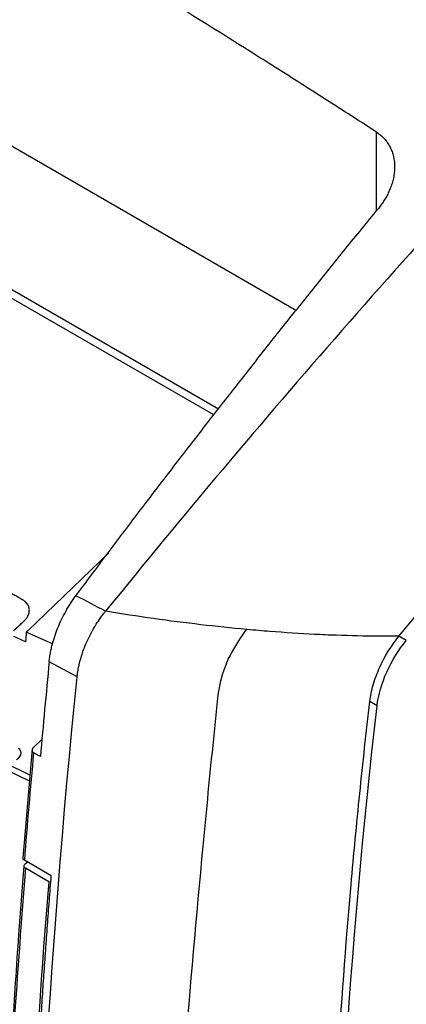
# Model space of a CAD drawing. Header units: millimetres. Extents: x 51 to 353, y -23 to 217.
# Tile 119 of 147: x 313.06 to 320.54, y 24.61 to 43.68. Entities that reach past the tile are written whole.
import ezdxf

# ---------------------------------------------------------------- set-up
doc = ezdxf.new("R2010")
doc.units = ezdxf.units.MM

msp = doc.modelspace()

# ---------------------------------------------------------------- linework, layer by layer
at = {"color": 7, "linetype": 'Continuous', "lineweight": 25}
for p, q in [((318.421, 38.044), (299.42, 49.013)), ((308.959, 40.736), (316.911, 36.145)), ((316.82, 36.026), (308.959, 40.564)), ((314.786, 33.356), (313.218, 31.842)), ((313.218, 31.842), (313.19, 31.816)), ((313.699, 31.594), (313.19, 31.816)), ((320.542, 31.657), (320.401, 31.739)), ((314.173, 30.952), (313.633, 31.245)), ((319.977, 30.393), (319.836, 30.474)), ((313.333, 29.592), (313.494, 29.743)), ((313.304, 29.559), (313.123, 27.438)), ((313.463, 29.406), (313.33, 29.482)), ((313.261, 29.049), (312.777, 29.284)), ((313.25, 28.93), (312.801, 29.15)), ((313.673, 27.098), (313.152, 27.398)), ((313.22, 27.359), (313.172, 27.331)), ((313.172, 27.249), (313.624, 26.988))]:
    msp.add_line(p, q, dxfattribs=at)
at = {"color": 8, "linetype": 'Continuous', "lineweight": 25}
msp.add_line((319.965, 39.977), (319.965, 41.505), dxfattribs=at)
at = {"color": 7, "linetype": 'Continuous', "lineweight": 25, "flags": 128}
msp.add_lwpolyline([(313, 29.352), (313.037, 29.378), (313.065, 29.408), (313.082, 29.441), (313.088, 29.475), (313.082, 29.508), (313.065, 29.541), (313.042, 29.566)], dxfattribs=at)
at = {"color": 7, "linetype": 'Continuous', "lineweight": 25}
for centre, radius, start, end in [((498.158, 12.645), 185.593, 174.79487, 175.44047), ((479.117, 13.394), 166.05, 175.30427, 182.3149)]:
    msp.add_arc(centre, radius, start, end, dxfattribs=at)
for points, knots in [([(312.011, 50.416), (312.177, 50.32), (312.51, 50.128), (313.009, 49.837), (313.509, 49.545), (314.01, 49.25), (314.512, 48.953), (315.34, 48.459), (316.509, 47.751), (317.99, 46.832), (319.497, 45.868), (320.788, 45.024), (321.932, 44.262), (322.931, 43.592), (323.638, 43.113), (324.012, 42.859)], [0, 0, 0, 0, 0.04146, 0.083012, 0.124642, 0.166333, 0.20807, 0.24984, 0.37317, 0.500002, 0.619628, 0.750003, 0.822884, 0.906327, 1, 1, 1, 1]), ([(312.011, 50.416), (312.19, 50.313), (312.544, 50.108), (313.067, 49.804), (313.575, 49.507), (314.068, 49.216), (314.546, 48.933), (315.371, 48.441), (316.527, 47.74), (318.013, 46.817), (319.503, 45.865), (320.81, 45.01), (321.965, 44.241), (322.963, 43.571), (323.654, 43.102), (324.012, 42.86)], [0, 0, 0, 0, 0.044748, 0.088252, 0.130513, 0.171531, 0.211306, 0.24984, 0.377649, 0.500002, 0.620994, 0.750003, 0.826952, 0.910283, 1, 1, 1, 1]), ([(319.965, 41.505), (319.784, 41.622), (319.427, 41.852), (318.9, 42.19), (318.389, 42.516), (317.896, 42.829), (317.143, 43.305), (316.133, 43.936), (314.869, 44.71), (313.595, 45.476), (312.348, 46.214), (311.057, 46.968), (310.205, 47.461), (309.748, 47.725)], [0, 0, 0, 0, 0.053269, 0.104904, 0.154905, 0.203271, 0.250005, 0.376063, 0.5, 0.621001, 0.749998, 0.865998, 1, 1, 1, 1]), ([(319.965, 41.505), (319.976, 41.497), (319.998, 41.483), (320.029, 41.459), (320.06, 41.433), (320.088, 41.406), (320.13, 41.363), (320.18, 41.3), (320.23, 41.215), (320.269, 41.126), (320.306, 40.998), (320.32, 40.861), (320.312, 40.719), (320.295, 40.615), (320.268, 40.51), (320.233, 40.414), (320.194, 40.325), (320.153, 40.244), (320.105, 40.165), (320.053, 40.088), (320.014, 40.038), (319.994, 40.013)], [0, 0, 0, 0, 0.024217, 0.048469, 0.072805, 0.097273, 0.12192, 0.184964, 0.248523, 0.308452, 0.36912, 0.499334, 0.561579, 0.624371, 0.686619, 0.749253, 0.799445, 0.84941, 0.899354, 0.949484, 1, 1, 1, 1]), ([(314.151, 32.523), (314.251, 32.657), (314.452, 32.927), (314.755, 33.33), (315.058, 33.733), (315.362, 34.134), (315.666, 34.534), (315.971, 34.932), (316.277, 35.33), (316.583, 35.727), (316.89, 36.122), (317.197, 36.516), (317.506, 36.909), (317.814, 37.301), (318.124, 37.692), (318.434, 38.082), (318.745, 38.471), (319.056, 38.858), (319.368, 39.244), (319.68, 39.63), (319.889, 39.885), (319.994, 40.013)], [0, 0, 0, 0, 0.0527417, 0.1054664, 0.1581748, 0.2108679, 0.2635464, 0.3162113, 0.3688633, 0.4215034, 0.4741324, 0.5267511, 0.5793604, 0.6319612, 0.6845544, 0.7371407, 0.789721, 0.8422963, 0.8948673, 0.9474349, 1, 1, 1, 1]), ([(312.947, 31.846), (312.961, 31.859), (312.989, 31.885), (313.028, 31.922), (313.065, 31.957), (313.099, 31.988), (313.13, 32.017), (313.158, 32.043), (313.18, 32.068), (313.197, 32.091), (313.223, 32.132), (313.247, 32.191), (313.252, 32.266), (313.233, 32.336), (313.198, 32.382), (313.164, 32.413), (313.136, 32.435), (313.087, 32.462), (313.024, 32.499), (312.944, 32.545), (312.85, 32.6), (312.739, 32.663), (312.566, 32.763), (312.345, 32.891), (312.09, 33.038), (311.861, 33.17), (311.66, 33.287), (311.321, 33.482), (310.851, 33.753), (310.257, 34.096), (309.709, 34.413), (309.157, 34.731), (308.593, 35.057), (308.01, 35.393), (307.451, 35.716), (306.988, 35.983), (306.616, 36.198), (306.329, 36.364), (306.045, 36.528), (305.816, 36.66), (305.644, 36.759), (305.534, 36.823), (305.44, 36.877), (305.361, 36.923), (305.297, 36.96), (305.249, 36.988), (305.213, 37.003), (305.163, 37.019), (305.094, 37.032), (304.996, 37.029), (304.899, 37.007), (304.827, 36.975), (304.779, 36.946), (304.753, 36.928), (304.725, 36.906), (304.698, 36.88), (304.668, 36.852), (304.635, 36.821), (304.599, 36.787), (304.561, 36.751), (304.534, 36.726), (304.521, 36.714)], [0, 0, 0, 0, 0.004872, 0.00941, 0.013614, 0.017483, 0.021016, 0.024213, 0.027078, 0.029611, 0.031811, 0.040156, 0.047575, 0.054844, 0.063329, 0.065172, 0.068717, 0.073969, 0.080926, 0.089586, 0.099949, 0.112015, 0.125785, 0.156647, 0.184561, 0.209528, 0.231548, 0.25062, 0.320608, 0.385549, 0.445443, 0.50029, 0.566542, 0.630237, 0.691377, 0.74996, 0.781868, 0.81331, 0.844285, 0.874795, 0.888515, 0.900544, 0.910881, 0.919527, 0.926482, 0.931742, 0.935309, 0.937184, 0.945689, 0.952955, 0.960365, 0.968707, 0.970982, 0.973557, 0.976429, 0.979601, 0.983076, 0.986854, 0.990935, 0.995317, 1, 1, 1, 1]), ([(313.633, 31.245), (313.634, 31.26), (313.637, 31.291), (313.644, 31.337), (313.651, 31.384), (313.659, 31.431), (313.669, 31.478), (313.68, 31.526), (313.701, 31.612), (313.738, 31.736), (313.798, 31.899), (313.87, 32.062), (313.939, 32.195), (314, 32.299), (314.048, 32.376), (314.098, 32.45), (314.133, 32.499), (314.151, 32.523)], [0, 0, 0, 0, 0.036617, 0.073139, 0.109606, 0.146059, 0.182538, 0.219082, 0.25573, 0.377729, 0.499867, 0.623835, 0.74795, 0.811038, 0.873938, 0.936857, 1, 1, 1, 1]), ([(314.173, 30.952), (314.175, 30.967), (314.178, 31), (314.186, 31.053), (314.196, 31.112), (314.21, 31.178), (314.227, 31.251), (314.249, 31.33), (314.277, 31.416), (314.31, 31.509), (314.365, 31.641), (314.441, 31.799), (314.536, 31.961), (314.616, 32.081), (314.677, 32.164), (314.711, 32.206), (314.724, 32.222)], [0, 0, 0, 0, 0.0368686, 0.07829, 0.1243366, 0.1750708, 0.2305388, 0.2907634, 0.3557361, 0.4254085, 0.4996839, 0.6577332, 0.7864726, 0.8859406, 0.9568361, 1, 1, 1, 1]), ([(317.452, 31.869), (317.16, 31.896), (316.864, 31.927), (316.566, 31.962), (316.566, 31.962), (316.263, 31.997), (315.958, 32.037), (315.343, 32.124), (315.035, 32.171), (314.724, 32.222)], [0, 0, 0, 0, 0.330355, 0.330355, 0.330357, 0.330357, 0.665178, 0.665178, 1, 1, 1, 1]), ([(315.905, 15.606), (315.93, 16.93), (315.98, 19.578), (316.24, 23.597), (316.545, 26.988), (316.761, 29.229), (316.872, 30.279), (316.913, 30.797), (317.105, 31.369), (317.336, 31.703), (317.452, 31.869)], [0, 0, 0, 0, 0.2490478, 0.498046, 0.7485625, 0.8745725, 0.9061637, 0.9376954, 0.9689372, 1, 1, 1, 1]), ([(320.401, 31.739), (320.271, 31.738), (320.139, 31.738), (319.739, 31.74), (319.466, 31.746), (319.049, 31.761), (318.909, 31.767), (318.768, 31.774), (318.768, 31.774), (318.484, 31.789), (318.197, 31.808), (317.905, 31.83), (317.905, 31.83), (317.759, 31.842), (317.612, 31.854), (317.464, 31.868), (317.464, 31.868), (317.46, 31.868), (317.456, 31.869), (317.452, 31.869)], [0.0000001, 0.0000001, 0.0000001, 0.0000001, 0.1423146, 0.1423146, 0.4269439, 0.4269439, 0.5692586, 0.5692586, 0.5692596, 0.5692596, 0.8538879, 0.8538879, 0.8538895, 0.8538895, 0.9962025, 0.9962025, 0.9962044, 0.9962044, 1.0000001, 1.0000001, 1.0000001, 1.0000001]), ([(319.836, 30.474), (319.842, 30.527), (319.851, 30.58), (319.873, 30.687), (319.914, 30.851), (319.975, 31.017), (320.121, 31.345), (320.25, 31.557), (320.401, 31.739)], [0, 0, 0, 0, 0.125, 0.125, 0.25, 0.5, 0.5, 1, 1, 1, 1]), ([(319.977, 30.393), (320.002, 30.601), (320.068, 30.826), (320.262, 31.263), (320.392, 31.475), (320.542, 31.657)], [0, 0, 0, 0, 0.5, 0.5, 1, 1, 1, 1]), ([(318.988, 16.55), (318.996, 18.801), (319.108, 22.236), (319.414, 26.329), (319.61, 28.395), (319.72, 29.433), (319.777, 29.953), (319.802, 30.177), (319.819, 30.325), (319.827, 30.4), (319.836, 30.474)], [0, 0, 0, 0, 0.5, 0.75, 0.875, 0.9375, 0.96875, 0.984375, 0.984375, 1, 1, 1, 1]), ([(313.333, 29.592), (313.33, 29.589), (313.324, 29.583), (313.317, 29.573), (313.31, 29.562), (313.304, 29.548), (313.301, 29.533), (313.302, 29.517), (313.308, 29.503), (313.317, 29.491), (313.326, 29.485), (313.33, 29.482)], [0, 0, 0, 0, 0.084471, 0.168163, 0.252238, 0.375984, 0.498595, 0.632464, 0.765286, 0.883416, 1, 1, 1, 1]), ([(313.143, 27.293), (313.108, 26.847), (313.023, 25.781), (312.958, 24.725), (312.92, 24.11)], [0, 0, 0, 0, 0.418559, 1, 1, 1, 1]), ([(313.123, 27.44), (313.123, 27.44), (313.12, 27.432), (313.128, 27.416), (313.144, 27.404), (313.152, 27.398)], [0, 0, 0, 0, 0.029184, 0.515118, 1, 1, 1, 1]), ([(313.172, 27.331), (313.165, 27.326), (313.15, 27.316), (313.141, 27.296), (313.143, 27.277), (313.155, 27.26), (313.167, 27.252), (313.172, 27.249)], [0, 0, 0, 0, 0.215926, 0.431868, 0.647357, 0.861908, 1, 1, 1, 1]), ([(313.172, 27.249), (313.106, 26.381), (312.908, 23.773), (312.694, 19.478), (312.606, 15.246), (312.612, 11.058), (312.695, 8.59), (312.75, 6.944)], [0, 0, 0, 0, 0.124595, 0.37404, 0.624036, 0.749224, 1, 1, 1, 1]), ([(313.122, 13.439), (313.122, 13.593), (313.122, 13.9), (313.124, 14.362), (313.128, 14.825), (313.132, 15.288), (313.138, 15.752), (313.145, 16.217), (313.154, 16.682), (313.164, 17.148), (313.175, 17.615), (313.187, 18.083), (313.201, 18.551), (313.216, 19.02), (313.233, 19.489), (313.25, 19.96), (313.269, 20.431), (313.29, 20.902), (313.311, 21.375), (313.334, 21.848), (313.358, 22.321), (313.384, 22.796), (313.411, 23.271), (313.439, 23.747), (313.468, 24.224), (313.499, 24.701), (313.531, 25.179), (313.565, 25.657), (313.6, 26.137), (313.636, 26.617), (313.661, 26.937), (313.673, 27.098)], [0, 0, 0, 0, 0.034507, 0.069008, 0.103505, 0.137997, 0.172486, 0.206971, 0.241452, 0.275931, 0.310407, 0.344882, 0.379354, 0.413825, 0.448296, 0.482765, 0.517235, 0.551704, 0.586175, 0.620646, 0.655118, 0.689592, 0.724069, 0.758548, 0.793029, 0.827514, 0.862002, 0.896495, 0.930992, 0.965493, 1, 1, 1, 1])]:
    msp.add_open_spline(points, degree=3, knots=knots, dxfattribs=at)
for points in [[(324.012, 42.86), (320.823, 39.477), (317.719, 35.923), (314.724, 32.222)], [(320.401, 31.739), (322.151, 33.857), (323.937, 35.925), (325.754, 37.937)], [(314.724, 32.222), (314.533, 32.322), (314.342, 32.422), (314.151, 32.523)], [(313.175, 31.631), (313.1, 31.665), (313.025, 31.699), (312.951, 31.733)], [(313.19, 31.816), (313.185, 31.754), (313.18, 31.693), (313.175, 31.631)], [(313.633, 31.245), (313.573, 30.631), (313.516, 30.017), (313.463, 29.406)], [(313.268, 14.831), (313.316, 20.072), (313.618, 25.457), (314.173, 30.952)], [(319.129, 16.468), (319.145, 20.971), (319.428, 25.627), (319.977, 30.393)]]:
    msp.add_open_spline(points, degree=3, dxfattribs=at)

doc.saveas('drawing.dxf')
